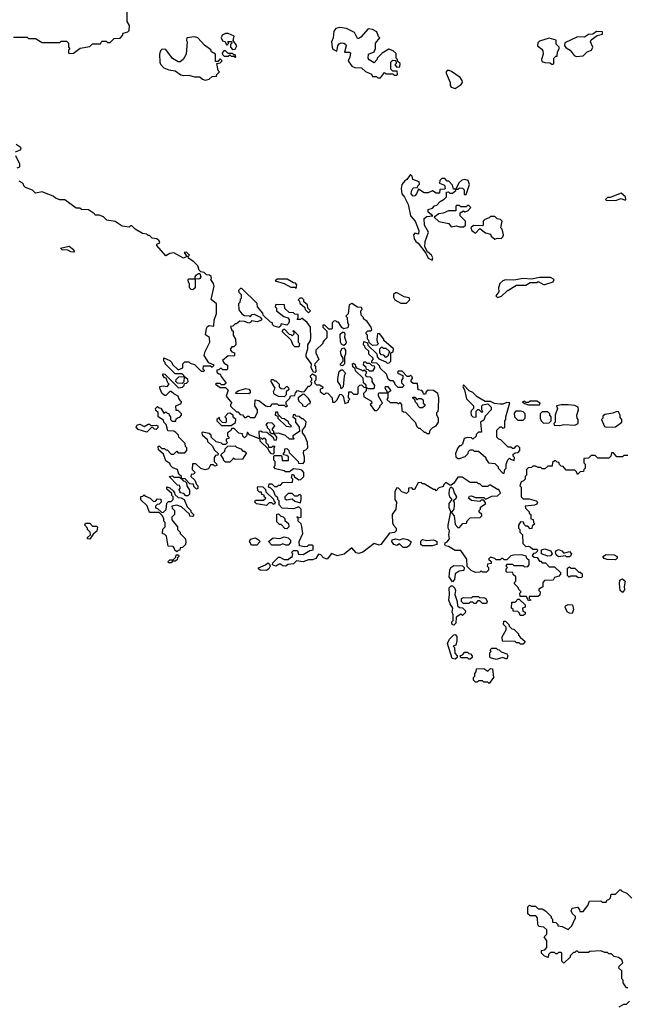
# Model space of a CAD drawing. Extents: x 2737958 to 2903317, y 894217 to 1030017.
# Tile 97 of 123: x 2854210 to 2858681, y 932458 to 939709. Entities that reach past the tile are written whole.
import ezdxf

# ---------------------------------------------------------------- set-up
doc = ezdxf.new("R2010")
doc.units = 0

msp = doc.modelspace()

# ---------------------------------------------------------------- linework, layer by layer
at = {"layer": '0CON05XD'}
for points in [[(2854575, 939460), (2854605, 939462.5), (2854655, 939500), (2854725, 939510), (2854745, 939530), (2854805, 939530), (2854815, 939550), (2854845, 939550), (2854855, 939540), (2854875, 939540), (2854905, 939570), (2854948.3, 939571.7), (2854967, 939593), (2854971.7, 939608.3), (2855005, 939620), (2855015, 939630), (2855017.5, 939665), (2855000, 939695), (2855000, 939765)], [(2856865, 939280), (2856895, 939320), (2856905, 939310), (2856955, 939310), (2856965, 939300), (2856985, 939300), (2856990, 939305), (2856988.3, 939328.3), (2856955, 939330), (2856940, 939345), (2856940, 939395), (2856955, 939410), (2856978.3, 939408.3), (2856980, 939385), (2856970, 939375), (2856985, 939360), (2857008.3, 939361.7), (2857010, 939385), (2856991.7, 939401.7), (2856990, 939415), (2856980, 939425), (2856979.3, 939459.3), (2856958.8, 939478.8), (2856925, 939492.5), (2856877, 939463), (2856840, 939425), (2856838.3, 939411.7), (2856818.3, 939391.7), (2856781.7, 939411.7), (2856773.3, 939425), (2856776.4, 939453.6), (2856818.3, 939471.7), (2856827, 939497), (2856827.5, 939535), (2856860, 939575), (2856850, 939585), (2856838.3, 939618.3), (2856807, 939637), (2856775, 939640), (2856719.3, 939580.7), (2856705, 939570), (2856695, 939570), (2856673, 939613), (2856614.2, 939644.2), (2856565, 939650.8), (2856535, 939643.3), (2856521.2, 939625), (2856516, 939575), (2856504.2, 939545), (2856508.1, 939505), (2856515, 939492), (2856542.5, 939477.5), (2856550.8, 939515), (2856560.3, 939529.7), (2856575, 939538.8), (2856596.1, 939536.1), (2856607.5, 939527.5), (2856611.2, 939515), (2856600, 939470), (2856635, 939470), (2856643.3, 939463.3), (2856638.3, 939431.7), (2856626.2, 939405), (2856655, 939365.8), (2856675, 939357.5), (2856725, 939353.3), (2856755, 939327.5), (2856798.3, 939308.3), (2856805, 939290), (2856835, 939290), (2856845, 939280), (2856865, 939280)], [(2854165, 939580), (2854265, 939580), (2854275, 939570), (2854325, 939570), (2854375, 939540), (2854505, 939540), (2854515, 939550), (2854555, 939550), (2854570, 939535), (2854570, 939505), (2854580, 939495), (2854570, 939485), (2854570, 939465), (2854575, 939460)], [(2855575, 939262.5), (2855605, 939270), (2855625, 939290), (2855658.3, 939291.7), (2855660, 939305), (2855680, 939325), (2855670, 939335), (2855660, 939385), (2855685, 939390), (2855700, 939405), (2855685, 939420), (2855668.3, 939401.7), (2855651.7, 939401.7), (2855650, 939455), (2855621.7, 939471.7), (2855616.4, 939486.4), (2855570.7, 939520.7), (2855520, 939575), (2855495, 939582.5), (2855440, 939575), (2855437.5, 939555), (2855442.5, 939545), (2855433.8, 939455), (2855413.6, 939416.4), (2855391.7, 939398.3), (2855375, 939397.5), (2855335, 939423.3), (2855285, 939490), (2855258.3, 939491.7), (2855245, 939480), (2855237.5, 939455), (2855240, 939395), (2855245, 939380), (2855270, 939355), (2855308.3, 939338.3), (2855355, 939332.5), (2855395, 939302.5), (2855415, 939297.5), (2855455, 939300), (2855495, 939287.5), (2855535, 939287.5), (2855555, 939270), (2855575, 939262.5)], [(2855775, 939490), (2855795, 939492.5), (2855806.7, 939515), (2855780, 939555), (2855788.3, 939588.3), (2855743, 939607), (2855725, 939607.5), (2855700, 939595), (2855692.5, 939575), (2855701.7, 939551.7), (2855718.3, 939548.3), (2855735, 939520), (2855750, 939535), (2855741.7, 939548.3), (2855768.3, 939548.3), (2855770, 939535), (2855760, 939525), (2855760, 939505), (2855775, 939490)], [(2858135, 939380), (2858140, 939385), (2858140, 939425), (2858155, 939440), (2858165, 939440), (2858168.3, 939471.7), (2858180, 939495), (2858180, 939505), (2858158.3, 939528.3), (2858158.3, 939558.3), (2858105, 939572.5), (2858035, 939550), (2858023, 939537), (2858020, 939515), (2858051.7, 939491.7), (2858059.3, 939479.3), (2858062.5, 939455), (2858050, 939415), (2858051.7, 939401.7), (2858075, 939392.5), (2858111.7, 939391.7), (2858125, 939380), (2858135, 939380)], [(2858305, 939437.5), (2858355, 939442.5), (2858385, 939472.5), (2858417.5, 939485), (2858427.5, 939505), (2858410, 939545), (2858415, 939560), (2858458.3, 939591.7), (2858498.3, 939601.7), (2858498.3, 939618.3), (2858455, 939622.5), (2858427, 939603), (2858395, 939600), (2858365, 939580), (2858315, 939582.5), (2858221.7, 939538.3), (2858220, 939515), (2858230.7, 939500.7), (2858260, 939485), (2858290, 939445), (2858305, 939437.5)], [(2855795, 939430), (2855800, 939435), (2855795, 939450), (2855785, 939450), (2855775, 939460), (2855745, 939460), (2855725, 939480), (2855711.7, 939478.3), (2855700, 939465), (2855701.7, 939451.7), (2855715, 939440), (2855745, 939440), (2855755, 939450), (2855765, 939440), (2855785, 939440), (2855795, 939430)], [(2857415, 939202.5), (2857459.3, 939230.7), (2857467.5, 939245), (2857465, 939260), (2857451.7, 939281.7), (2857387.3, 939327.3), (2857370, 939335), (2857356.4, 939333.6), (2857347.5, 939325), (2857348.8, 939315), (2857376.7, 939245), (2857377.5, 939225), (2857385, 939212.5), (2857415, 939202.5)], [(2854180, 938735), (2854215, 938750), (2854220, 938765), (2854185, 938790)], [(2854191.7, 938618.3), (2854210, 938625), (2854210, 938645), (2854182.5, 938705)], [(2857245, 937937.5), (2857248.8, 937955), (2857240, 937975), (2857210, 938000), (2857191.2, 938035), (2857193.1, 938075), (2857218.8, 938145), (2857187.8, 938195), (2857185.7, 938244.3), (2857205, 938260), (2857250, 938265), (2857215, 938290), (2857215, 938310), (2857248.3, 938321.7), (2857261.7, 938338.3), (2857278.3, 938341.7), (2857305, 938370), (2857333, 938387), (2857350, 938405), (2857351.7, 938438.3), (2857365, 938440), (2857375, 938430), (2857395, 938430), (2857418.3, 938451.7), (2857420, 938460), (2857401.7, 938461.7), (2857395, 938490), (2857368.3, 938518.3), (2857355, 938520), (2857338.3, 938538.3), (2857315, 938540), (2857302.5, 938525), (2857300, 938505), (2857335, 938490), (2857340, 938465), (2857335, 938460), (2857301.7, 938458.3), (2857298.3, 938431.7), (2857275, 938430), (2857247.5, 938447.5), (2857215, 938432.5), (2857185, 938432.5), (2857145, 938460), (2857130, 938425), (2857118.3, 938411.7), (2857105, 938410), (2857090, 938425), (2857092.5, 938445), (2857105, 938470), (2857138.3, 938471.7), (2857140, 938485), (2857151.7, 938498.3), (2857150, 938515), (2857101.7, 938531.7), (2857097.5, 938555), (2857085, 938567.5), (2857059.3, 938530.7), (2857045, 938522.5), (2857022.5, 938495), (2857017.5, 938465), (2857021.2, 938425), (2857041.2, 938401.2), (2857068, 938348), (2857086, 938265), (2857120, 938225), (2857146.2, 938155), (2857145, 938130), (2857117, 938137), (2857108.8, 938125), (2857112.2, 938095), (2857124.2, 938075), (2857141.7, 938061.7), (2857199.5, 937989.5), (2857215, 937952), (2857245, 937937.5)], [(2855515, 937150), (2855545, 937120), (2855565, 937120), (2855570, 937125), (2855560, 937135), (2855561.7, 937158.3), (2855615, 937160), (2855625, 937150), (2855640, 937165), (2855601.7, 937181.7), (2855566.7, 937235), (2855574.2, 937265.8), (2855610, 937335), (2855607, 937367), (2855578.3, 937388.3), (2855583.3, 937435), (2855590.7, 937449.3), (2855603.6, 937456.4), (2855638.3, 937451.7), (2855641.2, 937495), (2855657.5, 937545), (2855657, 937617), (2855618.3, 937648.3), (2855640, 937745), (2855636.7, 937765), (2855617.5, 937795), (2855622.5, 937805), (2855618.3, 937818.3), (2855607, 937827), (2855585, 937830), (2855567, 937847), (2855541.7, 937851.7), (2855530, 937865), (2855520, 937895), (2855492.5, 937925), (2855451.7, 937951.7), (2855450, 937965), (2855460, 937975), (2855437, 937997), (2855420, 937995), (2855440, 937965), (2855415, 937952.5), (2855345, 937992.5), (2855315, 937987.5), (2855285, 937970), (2855220, 938045), (2855220, 938055), (2855240, 938065), (2855235, 938080), (2855220, 938095), (2855185, 938100), (2855165, 938120), (2855155, 938120), (2855145, 938130), (2855113, 938133), (2855060, 938165), (2855035, 938190), (2855025, 938190), (2855015, 938180), (2854965, 938187.5), (2854911.7, 938221.7), (2854851.7, 938231.7), (2854827, 938257), (2854795, 938270), (2854765, 938270), (2854760, 938280), (2854715, 938307.5), (2854665, 938310), (2854651.7, 938321.7), (2854625, 938320), (2854541.7, 938381.7), (2854505, 938382.5), (2854473, 938393), (2854455, 938410), (2854405, 938427.5), (2854375, 938440), (2854325, 938430), (2854305, 938452.5), (2854251.7, 938471.7), (2854240, 938485), (2854238.3, 938498.3), (2854227, 938507), (2854205, 938520)], [(2857495, 938420), (2857520, 938495), (2857510, 938525), (2857485, 938532.5), (2857463, 938527), (2857441.7, 938508.3), (2857420, 938460), (2857435, 938460), (2857445, 938470), (2857468.3, 938468.3), (2857480, 938455), (2857481.7, 938421.7), (2857495, 938420)], [(2858595, 938377.5), (2858635, 938392.5), (2858665, 938380), (2858670, 938385), (2858667.5, 938405), (2858635, 938430), (2858555, 938400), (2858535, 938400), (2858520, 938385), (2858525, 938380), (2858595, 938377.5)], [(2857475, 938182.5), (2857490, 938195), (2857490, 938225), (2857450, 938265), (2857450, 938285), (2857475, 938300), (2857485, 938292.5), (2857508.3, 938301.7), (2857530, 938325), (2857515, 938340), (2857505, 938340), (2857495, 938330), (2857455, 938330), (2857445, 938340), (2857425, 938340), (2857420, 938335), (2857418.3, 938301.7), (2857365, 938300), (2857327, 938283), (2857295, 938280), (2857260, 938255), (2857295, 938222.5), (2857367, 938207), (2857385, 938182.5), (2857425, 938190), (2857445, 938182.5), (2857475, 938182.5)], [(2857705, 938092.5), (2857725, 938100), (2857751.7, 938098.3), (2857765, 938110), (2857770, 938125), (2857760, 938165), (2857750, 938175), (2857760, 938225), (2857747, 938237), (2857723, 938243), (2857705, 938260), (2857675, 938260), (2857665, 938250), (2857631.7, 938238.3), (2857620, 938225), (2857620, 938195), (2857615, 938190), (2857548.3, 938191.7), (2857530, 938175), (2857537.5, 938155), (2857565, 938137.5), (2857595, 938170), (2857638.3, 938138.3), (2857675, 938130), (2857680, 938115), (2857705, 938092.5)], [(2854605, 937997.5), (2854585, 938000), (2854565, 938012.5), (2854523, 938013), (2854510, 938025), (2854575, 938040), (2854606.1, 938016.1), (2854610, 938005), (2854605, 937997.5)], [(2855485, 937720), (2855471.7, 937721.7), (2855460, 937735), (2855460, 937765), (2855453, 937773), (2855450, 937795), (2855455, 937800), (2855500, 937800), (2855500, 937815), (2855510.7, 937829.3), (2855525, 937840), (2855535, 937840), (2855542.5, 937815), (2855536.4, 937803.6), (2855525, 937797.5), (2855500, 937800), (2855500, 937735), (2855485, 937720)], [(2856245, 937730), (2856250, 937755), (2856238.3, 937768.3), (2856225, 937770), (2856177, 937797), (2856105, 937797.5), (2856090, 937785), (2856157, 937767), (2856205, 937740), (2856235, 937740), (2856245, 937730)], [(2857725, 937663.8), (2857755, 937673.3), (2857797.1, 937712.9), (2857865, 937752.5), (2857935, 937754.2), (2857965, 937772.5), (2858015, 937772.5), (2858025, 937780), (2858065, 937757.5), (2858075, 937757.5), (2858135, 937777.5), (2858142.5, 937795), (2858115, 937810), (2858035, 937810), (2857975, 937797.5), (2857915, 937803.3), (2857845, 937790), (2857785, 937793.3), (2857763.9, 937786.1), (2857743.3, 937765), (2857733.3, 937735), (2857736.7, 937703.3), (2857712.5, 937675), (2857725, 937663.8)], [(2857225, 936660), (2857230, 936685), (2857250, 936705), (2857275, 936717.5), (2857292.5, 936745), (2857292.5, 936775), (2857280, 936795), (2857280, 936815), (2857290, 936825), (2857292.5, 936845), (2857294.1, 936924.1), (2857286.2, 936955), (2857255, 936977.5), (2857215, 936980), (2857201.7, 936968.3), (2857195, 936950), (2857181.7, 936951.7), (2857180, 936965), (2857168.3, 936978.3), (2857141.7, 936981.7), (2857138.3, 937028.3), (2857105, 937030), (2857091.7, 937041.7), (2857090, 937055), (2857100, 937065), (2857098.3, 937078.3), (2857085, 937090), (2857075, 937080), (2857061.7, 937081.7), (2857025, 937120), (2856995, 937120), (2856990, 937105), (2857028.3, 937088.3), (2857030, 937065), (2857020, 937055), (2857020, 937035), (2857040, 937015), (2857025, 937000), (2856995, 937000), (2856971.7, 937021.7), (2856970, 937035), (2856958.3, 937048.3), (2856935, 937050), (2856921.7, 937061.7), (2856908.3, 937098.3), (2856861.7, 937141.7), (2856858.3, 937158.3), (2856838.3, 937178.3), (2856801.7, 937181.7), (2856800, 937195), (2856810, 937205), (2856810, 937215), (2856780, 937245), (2856778.3, 937268.3), (2856751.7, 937291.7), (2856750, 937305), (2856740, 937315), (2856741.7, 937338.3), (2856768.3, 937328.3), (2856771.7, 937311.7), (2856838.3, 937248.3), (2856840, 937225), (2856851.7, 937211.7), (2856905, 937190), (2856915, 937180), (2856928.3, 937181.7), (2856940, 937195), (2856940, 937255), (2856958.3, 937261.7), (2856960, 937285), (2856890, 937345), (2856890, 937355), (2856857, 937397), (2856842.5, 937395), (2856837.5, 937355), (2856840, 937335), (2856850, 937325), (2856838.3, 937311.7), (2856805, 937310), (2856781.7, 937331.7), (2856780, 937345), (2856770, 937355), (2856770, 937385), (2856760, 937395), (2856760, 937405), (2856772.5, 937417.5), (2856791.7, 937418.3), (2856800, 937425), (2856796.7, 937445), (2856766.4, 937486.4), (2856740, 937505), (2856740, 937515), (2856723, 937533), (2856720, 937565), (2856730, 937575), (2856725, 937590), (2856695, 937592.5), (2856655, 937618.8), (2856635, 937607.5), (2856627, 937543), (2856610, 937525), (2856620, 937515), (2856622.5, 937475), (2856630, 937465), (2856625, 937440), (2856593, 937433), (2856580.7, 937440.7), (2856555, 937480), (2856545, 937480), (2856535, 937490), (2856521.7, 937488.3), (2856510, 937475), (2856510, 937435), (2856505, 937430), (2856485, 937430), (2856455, 937460), (2856441.7, 937458.3), (2856440, 937445), (2856470, 937415), (2856470, 937365), (2856450, 937345), (2856440, 937335), (2856440, 937325), (2856390, 937275), (2856390, 937255), (2856410, 937205), (2856382.5, 937175), (2856380, 937165), (2856387.5, 937155), (2856390, 937115), (2856385, 937110), (2856371.7, 937111.7), (2856353.9, 937143.9), (2856357.5, 937175), (2856317.5, 937225), (2856317.5, 937245), (2856330, 937285), (2856330, 937315), (2856350, 937345), (2856352.5, 937365), (2856350, 937445), (2856325, 937477.5), (2856285, 937510), (2856275, 937500), (2856251.7, 937501.7), (2856260, 937515), (2856258.3, 937538.3), (2856235, 937540), (2856225, 937550), (2856191.7, 937551.7), (2856161.7, 937581.7), (2856158.3, 937608.3), (2856095, 937610), (2856090, 937595), (2856100, 937585), (2856100, 937565), (2856153, 937523), (2856183, 937513), (2856191.7, 937501.7), (2856192.5, 937485), (2856188.3, 937471.7), (2856175, 937460), (2856135, 937470), (2856128.3, 937451.7), (2856117.5, 937442.5), (2856081.7, 937451.7), (2856070, 937465), (2856070, 937475), (2856055, 937480), (2856001.7, 937531.7), (2855998.3, 937548.3), (2855960, 937595), (2855958.3, 937618.3), (2855845, 937730), (2855835, 937730), (2855820, 937715), (2855823, 937703), (2855840, 937685), (2855840, 937655), (2855833, 937647), (2855830, 937625), (2855820, 937615), (2855823, 937573), (2855843.6, 937543.6), (2855865, 937530), (2855897.5, 937527.5), (2855905, 937520), (2855921.7, 937538.3), (2855935, 937540), (2855978.3, 937518.3), (2855990, 937505), (2855990, 937495), (2855956.7, 937483.3), (2855915, 937490), (2855910, 937480), (2855895, 937472.5), (2855865, 937486.7), (2855830.7, 937489.3), (2855805, 937470), (2855795, 937470), (2855778.3, 937451.7), (2855761.7, 937448.3), (2855771.7, 937421.7), (2855780, 937415), (2855780, 937385), (2855797, 937357), (2855800, 937315), (2855785, 937300), (2855771.7, 937298.3), (2855760, 937285), (2855760, 937275), (2855771.7, 937261.7), (2855790, 937255), (2855790, 937235), (2855785, 937230), (2855745, 937232.5), (2855701.7, 937198.3), (2855715, 937180), (2855740, 937165), (2855740, 937135), (2855735, 937130), (2855705, 937130), (2855695, 937140), (2855685, 937140), (2855675, 937130), (2855661.7, 937128.3), (2855661.7, 937111.7), (2855675, 937100), (2855685, 937100), (2855691.7, 937081.7), (2855728.3, 937031.7), (2855715, 937020), (2855695, 937020), (2855685, 937030), (2855655, 937030), (2855650, 937025), (2855685, 937000), (2855725, 937000), (2855745, 936980), (2855730, 936935), (2855770, 936885), (2855760, 936875), (2855761.7, 936861.7), (2855805, 936820), (2855815, 936820), (2855831.7, 936801.7), (2855848.3, 936798.3), (2855865, 936780), (2855875, 936780), (2855885, 936790), (2855895, 936790), (2855905, 936780), (2855940, 936780), (2855960, 936815), (2855960, 936835), (2855940, 936865), (2855941.7, 936908.3), (2855970, 936905), (2856020, 936865), (2856035, 936860), (2856058.3, 936861.7), (2856065, 936880), (2856105, 936880), (2856115, 936870), (2856155, 936870), (2856165, 936860), (2856175, 936860), (2856180, 936865), (2856170, 936875), (2856170, 936895), (2856198.3, 936921.7), (2856201.7, 936938.3), (2856235, 936940), (2856238.3, 936961.7), (2856253, 936977), (2856285, 936967.5), (2856305, 936970), (2856335, 937010), (2856345, 937010), (2856358.3, 937021.7), (2856360, 937035), (2856350, 937045), (2856360, 937055), (2856360, 937065), (2856350, 937075), (2856350, 937085), (2856365, 937100), (2856390, 937085), (2856390, 937055), (2856380, 937045), (2856381.7, 937031.7), (2856395, 937020), (2856415, 937020), (2856440, 937005), (2856438.3, 936991.7), (2856421.7, 936988.3), (2856421.7, 936971.7), (2856445, 936950), (2856455, 936950), (2856465, 936960), (2856478.3, 936958.3), (2856510, 936925), (2856511.7, 936891.7), (2856528.3, 936891.7), (2856545, 936910), (2856565, 936950), (2856578.3, 936948.3), (2856590, 936935), (2856601.7, 936881.7), (2856628.3, 936891.7), (2856630, 936905), (2856640, 936915), (2856630, 936925), (2856631.7, 936968.3), (2856648.3, 936968.3), (2856665, 936950), (2856695, 936950), (2856700, 936955), (2856700, 937005), (2856711.7, 937018.3), (2856725, 937020), (2856741.7, 937001.7), (2856760, 937000), (2856758.3, 937018.3), (2856740, 937035), (2856738.3, 937068.3), (2856681.7, 937121.7), (2856678.3, 937138.3), (2856661.7, 937151.7), (2856660, 937175), (2856665, 937180), (2856678.3, 937168.3), (2856680, 937155), (2856691.7, 937141.7), (2856725, 937130), (2856735, 937120), (2856745, 937130), (2856758.3, 937118.3), (2856760, 937105), (2856751.7, 937091.7), (2856765, 937080), (2856788.3, 937078.3), (2856800, 937065), (2856800, 937045), (2856820, 937015), (2856815, 936990), (2856775, 936990), (2856760, 937000), (2856760, 936975), (2856740, 936955), (2856741.7, 936931.7), (2856798.3, 936898.3), (2856800, 936885), (2856790, 936875), (2856821.7, 936831.7), (2856838.3, 936831.7), (2856860, 936855), (2856861.7, 936868.3), (2856880, 936885), (2856850, 936935), (2856850, 936955), (2856855, 936960), (2856920, 936960), (2856900, 936995), (2856901.7, 937008.3), (2856918.3, 937008.3), (2856940, 936975), (2856920, 936960), (2856920, 936925), (2856911.7, 936911.7), (2856935, 936890), (2856985, 936890), (2856995, 936880), (2857008.3, 936888.3), (2857020, 936875), (2857021.7, 936831.7), (2857035, 936820), (2857048.3, 936818.3), (2857120, 936745), (2857131.7, 936711.7), (2857145, 936700), (2857155, 936700), (2857185, 936670), (2857195, 936670), (2857205, 936660), (2857225, 936660)], [(2857055, 937620), (2857080, 937645), (2857075, 937660), (2857038.3, 937668.3), (2856986.4, 937696.4), (2856975, 937697.5), (2856960, 937685), (2856960, 937665), (2856970, 937645), (2857015, 937620), (2857055, 937620)], [(2856335, 937550), (2856350, 937565), (2856330, 937585), (2856328.3, 937608.3), (2856301.7, 937631.7), (2856300, 937645), (2856288.3, 937658.3), (2856271.7, 937658.3), (2856260, 937645), (2856270, 937635), (2856271.7, 937621.7), (2856308.3, 937588.3), (2856310, 937575), (2856335, 937550)], [(2856265, 937300), (2856235, 937300), (2856221.7, 937311.7), (2856208.3, 937348.3), (2856141.7, 937411.7), (2856151.7, 937428.3), (2856158.3, 937428.3), (2856191.7, 937391.7), (2856205, 937390), (2856215, 937380), (2856230, 937395), (2856230, 937410), (2856220, 937415), (2856225, 937420), (2856260, 937385), (2856260, 937335), (2856270, 937325), (2856265, 937300)], [(2856595, 937310), (2856578.3, 937318.3), (2856570, 937335), (2856568.3, 937391.7), (2856585, 937407.5), (2856596.7, 937406.7), (2856602.5, 937395), (2856600.7, 937370.7), (2856613.3, 937335), (2856608.8, 937321.2), (2856595, 937310)], [(2856585, 937160), (2856570, 937165), (2856570, 937175), (2856590, 937195), (2856590, 937215), (2856575, 937240), (2856571.2, 937265), (2856583.6, 937286.4), (2856595, 937292.5), (2856607.5, 937275), (2856607, 937247), (2856600, 937225), (2856600, 937175), (2856585, 937160)], [(2856905, 937220), (2856888.3, 937238.3), (2856871.7, 937241.7), (2856860, 937255), (2856860, 937285), (2856875, 937300), (2856885, 937290), (2856905, 937290), (2856930, 937265), (2856918.3, 937231.7), (2856905, 937220)], [(2857515, 936030), (2857525, 936040), (2857598.3, 936041.7), (2857610, 936055), (2857610, 936065), (2857591.7, 936081.7), (2857590, 936095), (2857600, 936105), (2857601.7, 936118.3), (2857640, 936145), (2857625, 936170), (2857605, 936170), (2857595, 936160), (2857535, 936167.5), (2857512.5, 936185), (2857520.7, 936199.3), (2857535, 936202.5), (2857565, 936190), (2857625, 936190), (2857635, 936180), (2857645, 936180), (2857685, 936200), (2857727, 936203), (2857748.3, 936221.7), (2857735, 936250), (2857725, 936250), (2857675, 936280), (2857665, 936280), (2857655, 936270), (2857615, 936270), (2857595, 936290), (2857585, 936290), (2857575, 936300), (2857525, 936300), (2857465, 936340), (2857435, 936340), (2857404.1, 936295.9), (2857385, 936280), (2857375, 936280), (2857345, 936300), (2857330, 936285), (2857325, 936270), (2857295, 936260), (2857275, 936240), (2857268.3, 936248.3), (2857255, 936250), (2857185, 936290), (2857175, 936290), (2857165, 936300), (2857141.7, 936298.3), (2857115, 936250), (2857105, 936250), (2857095, 936260), (2857071.7, 936258.3), (2857070, 936235), (2857055, 936220), (2857021.7, 936231.7), (2856998.3, 936258.3), (2856985, 936260), (2856970, 936235), (2856970, 936175), (2856982.5, 936155), (2856977.5, 936105), (2856950, 936065), (2856953, 936003), (2856960, 935985), (2856980, 935965), (2856980, 935945), (2856967, 935933), (2856931.7, 935928.3), (2856866.4, 935843.6), (2856855, 935840), (2856818.3, 935851.7), (2856735, 935787.5), (2856705, 935777.5), (2856685, 935782.5), (2856655, 935820), (2856598, 935772), (2856545, 935760), (2856505, 935777.5), (2856473, 935737), (2856445, 935746.7), (2856425, 935767.5), (2856408.3, 935771.7), (2856390, 935740), (2856365, 935730), (2856335, 935731.2), (2856295, 935716), (2856247, 935723), (2856225, 935701.2), (2856185, 935696.7), (2856165, 935683.8), (2856146.1, 935686.1), (2856125, 935702.5), (2856095, 935683.8), (2856070, 935695), (2856071.7, 935708.3), (2856115, 935750), (2856125, 935750), (2856155, 935732.5), (2856185, 935732.5), (2856205, 935750), (2856215, 935750), (2856220, 935775), (2856210, 935785), (2856225, 935800), (2856255, 935800), (2856261.7, 935771.7), (2856295, 935770), (2856345, 935800), (2856370, 935805), (2856370, 935835), (2856365, 935840), (2856335, 935840), (2856325, 935830), (2856305, 935827.5), (2856270, 935835), (2856267.5, 935865), (2856292.5, 935925), (2856287, 935977), (2856280, 935995), (2856260, 936015), (2856260, 936040), (2856250, 936045), (2856255, 936050), (2856260, 936040), (2856280, 936045), (2856280, 936105), (2856265, 936120), (2856225, 936107.5), (2856141.7, 936111.7), (2856120, 936135), (2856120, 936165), (2856110, 936175), (2856108.3, 936188.3), (2856091.7, 936201.7), (2856078.3, 936238.3), (2856058.3, 936258.3), (2856040, 936265), (2856045, 936290), (2856065, 936290), (2856085, 936270), (2856105, 936270), (2856115, 936280), (2856128.3, 936281.7), (2856145, 936300), (2856218.3, 936301.7), (2856220, 936325), (2856210, 936335), (2856215, 936360), (2856225, 936360), (2856231.7, 936341.7), (2856265, 936320), (2856278.3, 936321.7), (2856300, 936345), (2856300, 936375), (2856285, 936390), (2856267, 936397), (2856225, 936400), (2856195, 936380), (2856165, 936380), (2856155, 936387.5), (2856091.7, 936401.7), (2856080, 936415), (2856090, 936425), (2856090, 936455), (2856080, 936465), (2856080, 936495), (2856085, 936500), (2856135, 936500), (2856140, 936495), (2856141.7, 936461.7), (2856188.3, 936461.7), (2856188.3, 936488.3), (2856175, 936500), (2856150, 936505), (2856150, 936515), (2856160, 936525), (2856161.7, 936548.3), (2856175, 936550), (2856190, 936535), (2856191.7, 936521.7), (2856260, 936455), (2856261.7, 936441.7), (2856295, 936440), (2856306.7, 936455), (2856306.1, 936486.1), (2856297.5, 936515), (2856300, 936535), (2856315, 936540), (2856330, 936555), (2856327.5, 936595), (2856307.5, 936645), (2856290, 936665), (2856290, 936685), (2856312.5, 936715), (2856317, 936747), (2856295, 936770), (2856285, 936770), (2856267, 936787), (2856245, 936790), (2856235, 936800), (2856221.7, 936798.3), (2856220, 936785), (2856238.3, 936768.3), (2856240, 936745), (2856267, 936707), (2856270, 936675), (2856220, 936645), (2856220, 936635), (2856230, 936625), (2856225, 936620), (2856195, 936620), (2856167, 936647), (2856115, 936662.5), (2856080, 936660), (2856100, 936635), (2856098.3, 936611.7), (2856085, 936610), (2856078.3, 936628.3), (2856028.3, 936668.3), (2855995, 936670), (2855985, 936677.5), (2855970, 936675), (2855971.7, 936631.7), (2855985, 936630), (2855995, 936620), (2856008.3, 936628.3), (2856020, 936615), (2856020, 936595), (2856038.3, 936578.3), (2856041.7, 936561.7), (2856065, 936560), (2856075, 936570), (2856088.3, 936568.3), (2856080, 936555), (2856080, 936515), (2856075, 936510), (2856061.7, 936511.7), (2856045, 936530), (2856038.3, 936548.3), (2855980, 936605), (2855978.3, 936618.3), (2855901.7, 936651.7), (2855885, 936670), (2855880, 936645), (2855865, 936630), (2855851.7, 936641.7), (2855848.3, 936658.3), (2855823, 936663), (2855788.3, 936698.3), (2855771.7, 936698.3), (2855760, 936680), (2855740, 936665), (2855740, 936645), (2855750, 936635), (2855750, 936625), (2855730, 936620), (2855730, 936605), (2855740, 936595), (2855725, 936580), (2855705, 936580), (2855695, 936590), (2855655, 936600), (2855620, 936635), (2855618.3, 936648.3), (2855605, 936660), (2855555, 936670), (2855550, 936665), (2855551.7, 936651.7), (2855588.3, 936618.3), (2855591.7, 936601.7), (2855628.3, 936568.3), (2855641.7, 936541.7), (2855670, 936515), (2855668.3, 936501.7), (2855651.7, 936498.3), (2855640, 936485), (2855640, 936455), (2855658.3, 936438.3), (2855660, 936425), (2855645, 936420), (2855635, 936430), (2855615, 936430), (2855598.3, 936401.7), (2855575, 936392.5), (2855543, 936403), (2855507, 936437), (2855481.7, 936438.3), (2855480, 936395), (2855500, 936375), (2855488.3, 936361.7), (2855471.7, 936358.3), (2855470, 936345), (2855498.3, 936318.3), (2855510, 936285), (2855520, 936275), (2855520, 936255), (2855511.7, 936251.7), (2855491.7, 936271.7), (2855488.3, 936288.3), (2855461.7, 936291.7), (2855428.3, 936328.3), (2855400, 936330), (2855411.7, 936311.7), (2855425, 936310), (2855438.3, 936298.3), (2855440, 936275), (2855460, 936245), (2855460, 936215), (2855448.3, 936201.7), (2855431.7, 936201.7), (2855418.3, 936218.3), (2855390, 936225), (2855390, 936235), (2855380, 936245), (2855390, 936255), (2855388.3, 936278.3), (2855371.7, 936281.7), (2855310, 936345), (2855335, 936350), (2855345, 936340), (2855385, 936340), (2855395, 936330), (2855400, 936330), (2855400, 936345), (2855381.7, 936361.7), (2855370, 936395), (2855337.5, 936407.5), (2855320, 936425), (2855315, 936440), (2855285, 936460), (2855268.3, 936508.3), (2855231.7, 936541.7), (2855230, 936565), (2855235, 936570), (2855255, 936550), (2855275, 936550), (2855285, 936540), (2855295, 936540), (2855325, 936510), (2855345, 936510), (2855365, 936530), (2855375, 936520), (2855425, 936520), (2855440, 936535), (2855440, 936555), (2855430, 936565), (2855428.3, 936588.3), (2855380, 936635), (2855378.3, 936648.3), (2855358.3, 936668.3), (2855345, 936677.5), (2855300.7, 936680.7), (2855287, 936727), (2855270, 936745), (2855268.3, 936758.3), (2855230, 936785), (2855230, 936815), (2855211.7, 936831.7), (2855210, 936845), (2855225, 936860), (2855235, 936850), (2855248.3, 936848.3), (2855271.7, 936811.7), (2855285, 936820), (2855295, 936810), (2855308.3, 936808.3), (2855310, 936795), (2855320, 936785), (2855320, 936765), (2855331.7, 936751.7), (2855358.3, 936751.7), (2855361.7, 936768.3), (2855375, 936780), (2855388.3, 936781.7), (2855400, 936795), (2855400, 936805), (2855388.3, 936818.3), (2855375, 936830), (2855361.7, 936831.7), (2855360, 936865), (2855398.3, 936881.7), (2855400, 936895), (2855383, 936913), (2855376.7, 936936.7), (2855343, 936953), (2855325, 936970), (2855315, 936970), (2855285, 936940), (2855275, 936940), (2855255, 936957.5), (2855240, 936995), (2855241.7, 937008.3), (2855265, 937012.5), (2855295, 937007.5), (2855310, 937025), (2855300, 937035), (2855288.3, 937068.3), (2855275, 937070), (2855260, 937095), (2855265, 937100), (2855278.3, 937098.3), (2855378.3, 936998.3), (2855408.3, 937001.7), (2855420, 937015), (2855421.7, 937028.3), (2855438.3, 937031.7), (2855450, 937045), (2855448.3, 937058.3), (2855420, 937080), (2855418.3, 937041.7), (2855405, 937030), (2855371.7, 937031.7), (2855360, 937045), (2855361.7, 937058.3), (2855381.7, 937078.3), (2855420, 937080), (2855418.3, 937088.3), (2855405, 937100), (2855355, 937100), (2855280, 937175), (2855280, 937185), (2855270, 937195), (2855271.7, 937218.3), (2855315, 937200), (2855330, 937185), (2855335, 937170), (2855375, 937130), (2855410, 937145), (2855410, 937175), (2855425, 937190), (2855455, 937190), (2855465, 937180), (2855495, 937170), (2855515, 937150)], [(2856805, 937120), (2856785, 937120), (2856775, 937130), (2856761.7, 937131.7), (2856758.3, 937148.3), (2856740, 937165), (2856741.7, 937188.3), (2856755, 937190), (2856765, 937180), (2856785, 937180), (2856801.7, 937161.7), (2856818.3, 937158.3), (2856820, 937145), (2856805, 937120)], [(2856575, 936990), (2856570, 937015), (2856550, 937045), (2856550, 937065), (2856561.7, 937118.3), (2856575, 937130), (2856585, 937130), (2856607.5, 937105), (2856597.5, 937085), (2856590, 937005), (2856575, 936990)], [(2856155, 936930), (2856115, 936932.5), (2856081.7, 936951.7), (2856078.3, 936971.7), (2856090, 936995), (2856060, 937045), (2856061.7, 937058.3), (2856075, 937060), (2856085, 937050), (2856095, 937050), (2856120, 937025), (2856120, 937005), (2856133, 936993), (2856155, 936990), (2856175, 937010), (2856188.3, 936998.3), (2856190, 936985), (2856171.7, 936968.3), (2856170, 936945), (2856155, 936930)], [(2857775, 936370), (2857780, 936395), (2857790, 936405), (2857790, 936435), (2857801.7, 936468.3), (2857815, 936480), (2857821.7, 936471.7), (2857848.3, 936461.7), (2857850, 936485), (2857840, 936495), (2857841.7, 936508.3), (2857855, 936520), (2857878.3, 936521.7), (2857890, 936535), (2857890, 936555), (2857875, 936570), (2857861.7, 936568.3), (2857845, 936550), (2857835, 936550), (2857825, 936560), (2857805, 936560), (2857750, 936615), (2857735, 936620), (2857720, 936635), (2857720, 936685), (2857745, 936710), (2857755, 936710), (2857765, 936700), (2857780, 936705), (2857780, 936755), (2857787.5, 936765), (2857787.5, 936785), (2857817, 936887), (2857795, 936890), (2857765, 936877.5), (2857745, 936877.5), (2857703, 936883), (2857675, 936897.5), (2857635, 936897.5), (2857575, 936930), (2857545, 936962.5), (2857517.5, 936975), (2857475, 937020), (2857470, 937005), (2857482.3, 936982.3), (2857497.5, 936917.5), (2857550, 936865), (2857550, 936845), (2857533, 936827), (2857530, 936815), (2857532.5, 936795), (2857543.6, 936783.6), (2857568.3, 936781.7), (2857570, 936825), (2857581.7, 936838.3), (2857588.3, 936838.3), (2857605, 936820), (2857618.3, 936821.7), (2857610, 936835), (2857610, 936865), (2857618.3, 936871.7), (2857655, 936880), (2857680, 936855), (2857680, 936835), (2857635, 936790), (2857625, 936760), (2857600, 936745), (2857608.3, 936671.7), (2857585, 936670), (2857570, 936655), (2857568.3, 936641.7), (2857545, 936620), (2857535, 936630), (2857505, 936632.5), (2857480, 936625), (2857468.3, 936581.7), (2857455, 936570), (2857445, 936570), (2857433.8, 936555), (2857416.7, 936515), (2857419.3, 936489.3), (2857435, 936477.5), (2857445, 936477.5), (2857487, 936493), (2857510, 936515), (2857511.7, 936528.3), (2857525, 936540), (2857545, 936540), (2857555, 936530), (2857585, 936530), (2857640, 936485), (2857640, 936475), (2857660, 936445), (2857705, 936440), (2857730, 936415), (2857730, 936405), (2857765, 936370), (2857775, 936370)], [(2855895, 936952.5), (2855800, 936955), (2855803.6, 936966.4), (2855823.3, 936976.7), (2855875, 936992.5), (2855895, 936987.5), (2855906.2, 936976.2), (2855905, 936960), (2855895, 936952.5)], [(2856315, 936860), (2856335, 936880), (2856348.3, 936881.7), (2856350, 936895), (2856335, 936920), (2856305, 936947.5), (2856295, 936950), (2856260, 936925), (2856260, 936915), (2856265, 936900), (2856290, 936875), (2856290, 936865), (2856315, 936860)], [(2857175, 936850), (2857155, 936850), (2857141.7, 936861.7), (2857138.3, 936878.3), (2857121.7, 936891.7), (2857118.3, 936908.3), (2857101.7, 936921.7), (2857101.7, 936928.3), (2857118.3, 936928.3), (2857135, 936910), (2857145, 936920), (2857165, 936920), (2857178.3, 936908.3), (2857180, 936885), (2857190, 936875), (2857190, 936865), (2857175, 936850)], [(2857955, 936872.5), (2858035, 936873.3), (2858040, 936885), (2858015, 936900), (2857965, 936900), (2857955, 936890), (2857935, 936890), (2857925, 936900), (2857910, 936895), (2857923.3, 936883.3), (2857955, 936872.5)], [(2858185, 936720), (2858215, 936727.5), (2858295, 936722.5), (2858320, 936735), (2858320, 936765), (2858313, 936773), (2858310, 936795), (2858322.5, 936835), (2858320, 936855), (2858295, 936867.5), (2858245, 936872.5), (2858195, 936872.5), (2858160, 936865), (2858166.7, 936845), (2858150, 936795), (2858150, 936745), (2858140, 936735), (2858141.7, 936721.7), (2858185, 936720)], [(2855765, 936720), (2855798.3, 936741.7), (2855800, 936765), (2855781.7, 936781.7), (2855780, 936795), (2855755, 936810), (2855741.7, 936808.3), (2855720, 936785), (2855730, 936775), (2855730, 936745), (2855725, 936740), (2855701.7, 936741.7), (2855681.7, 936761.7), (2855680, 936780), (2855660, 936765), (2855660, 936755), (2855695, 936720), (2855765, 936720)], [(2856205, 936710), (2856210, 936715), (2856190, 936735), (2856188.3, 936748.3), (2856155, 936770), (2856141.7, 936771.7), (2856111.7, 936801.7), (2856108.3, 936818.3), (2856091.7, 936818.3), (2856090, 936795), (2856108.3, 936788.3), (2856110, 936775), (2856170, 936715), (2856205, 936710)], [(2857915, 936760), (2857930, 936775), (2857930, 936805), (2857915, 936820), (2857896.4, 936826.4), (2857860, 936825), (2857848.3, 936811.7), (2857850, 936785), (2857875, 936760), (2857915, 936760)], [(2858065, 936737.5), (2858105, 936740), (2858120, 936755), (2858120, 936785), (2858110, 936795), (2858110, 936805), (2858095, 936820), (2858055, 936820), (2858040, 936805), (2858040, 936775), (2858047.5, 936755), (2858065, 936737.5)], [(2858525, 936707.5), (2858595, 936710), (2858640, 936745), (2858640, 936765), (2858628.3, 936778.3), (2858627.5, 936795), (2858615, 936820), (2858605, 936822.5), (2858575, 936810), (2858515, 936800), (2858501.7, 936788.3), (2858500, 936775), (2858490, 936765), (2858513.3, 936713.3), (2858525, 936707.5)], [(2855145, 936670), (2855081.2, 936691.2), (2855067, 936707), (2855073.8, 936726.2), (2855095, 936730), (2855125, 936712.5), (2855155, 936730), (2855165, 936730), (2855175, 936720), (2855215, 936722.5), (2855227, 936717), (2855227, 936703), (2855215, 936690), (2855203, 936693), (2855185, 936710), (2855145, 936670)], [(2856080, 936660), (2856080, 936675), (2856070, 936685), (2856070, 936695), (2856088.3, 936718.3), (2856065, 936740), (2856031.7, 936738.3), (2856020, 936725), (2856030, 936715), (2856030, 936705), (2856048.3, 936688.3), (2856051.7, 936671.7), (2856065, 936660), (2856075, 936660), (2856080, 936660)], [(2855755, 936450), (2855725, 936450), (2855710, 936465), (2855710, 936475), (2855690, 936505), (2855718.3, 936531.7), (2855721.7, 936548.3), (2855741.7, 936568.3), (2855795, 936570), (2855805, 936560), (2855838.3, 936548.3), (2855851.7, 936531.7), (2855865, 936530), (2855878.3, 936518.3), (2855848.3, 936471.7), (2855795, 936470), (2855780, 936480), (2855778.3, 936471.7), (2855755, 936450)], [(2858685, 936500), (2858655, 936500), (2858645, 936490), (2858605, 936490), (2858578.3, 936518.3), (2858565, 936520), (2858560, 936495), (2858545, 936480), (2858465, 936480), (2858445, 936500), (2858415, 936500), (2858395, 936480), (2858361.7, 936478.3), (2858360, 936445), (2858370, 936435), (2858370, 936405), (2858360, 936395), (2858358.3, 936381.7), (2858335, 936380), (2858315, 936360), (2858308.3, 936378.3), (2858295, 936390), (2858231.7, 936391.7), (2858208.3, 936418.3), (2858195, 936420), (2858181.7, 936431.7), (2858178.3, 936448.3), (2858165, 936450), (2858155, 936460), (2858145, 936460), (2858131.7, 936448.3), (2858128.3, 936421.7), (2858095, 936420), (2858075, 936400), (2858055, 936400), (2858045, 936410), (2858025, 936410), (2858005, 936420), (2857985, 936420), (2857975, 936410), (2857951.7, 936408.3), (2857940, 936395), (2857940, 936355), (2857930, 936345), (2857930, 936325), (2857918.3, 936311.7), (2857900, 936305), (2857890, 936275), (2857900, 936265), (2857900, 936195), (2857915, 936180), (2857959.3, 936179.3), (2858010, 936165), (2858020, 936155), (2858015, 936140), (2857997, 936133), (2857930, 936125), (2857931.7, 936111.7), (2857960, 936085), (2857960, 936075), (2857970, 936065), (2857971.7, 936031.7), (2857988.3, 936028.3), (2857990, 936005), (2858000, 935995), (2857981.7, 935978.3), (2857978.3, 935961.7), (2857965, 935960), (2857948.3, 935978.3), (2857935, 935980), (2857921.7, 935991.7), (2857918.3, 936008.3), (2857895, 936010), (2857880, 935985), (2857880, 935965), (2857890, 935955), (2857890, 935935), (2857910, 935915), (2857911.7, 935851.7), (2857935, 935830), (2857951.7, 935831.7), (2857967, 935827), (2857985, 935810), (2858015, 935810), (2858020, 935805), (2858018.3, 935791.7), (2858005, 935780), (2857991.7, 935778.3), (2857981.7, 935761.7), (2857995, 935750), (2858018.3, 935748.3), (2858035, 935720), (2858045, 935720), (2858055, 935710), (2858078.3, 935708.3), (2858105, 935680), (2858145, 935680), (2858188.3, 935638.3), (2858190, 935625), (2858178.3, 935611.7), (2858145, 935600), (2858135, 935580), (2858071.7, 935578.3), (2858060, 935565), (2858058.3, 935531.7), (2858030, 935515), (2858030, 935505), (2858040, 935495), (2858038.3, 935471.7), (2858025, 935460), (2857960, 935460), (2857960, 935445), (2857970, 935435), (2857955, 935430), (2857940, 935460), (2857891.7, 935461.7), (2857890, 935485), (2857900, 935495), (2857881.7, 935511.7), (2857878.3, 935528.3), (2857850, 935555), (2857850, 935565), (2857860, 935575), (2857860, 935605), (2857841.7, 935621.7), (2857838.3, 935638.3), (2857795, 935640), (2857790, 935645), (2857790, 935665), (2857800, 935675), (2857790, 935685), (2857795, 935700), (2857835, 935700), (2857845, 935690), (2857915, 935690), (2857925, 935680), (2857948.3, 935681.7), (2857960, 935695), (2857960, 935725), (2857941.7, 935741.7), (2857937, 935757), (2857905, 935766.7), (2857843.6, 935766.4), (2857825, 935760), (2857795, 935730), (2857775, 935730), (2857765, 935740), (2857755, 935740), (2857745, 935730), (2857715, 935730), (2857705, 935740), (2857675, 935750), (2857660, 935735), (2857678.3, 935718.3), (2857680, 935705), (2857651.7, 935698.3), (2857650, 935685), (2857660, 935675), (2857660, 935655), (2857645, 935640), (2857615, 935640), (2857605, 935650), (2857595, 935640), (2857565, 935637.5), (2857531.7, 935651.7), (2857501.7, 935681.7), (2857500, 935735), (2857455, 935800), (2857415, 935800), (2857365, 935830), (2857342.5, 935835), (2857337.5, 935845), (2857340, 935855), (2857355, 935862.5), (2857372.5, 935885), (2857366.7, 935915), (2857372.5, 935945), (2857362.5, 935965), (2857363.3, 935985), (2857382.5, 936085), (2857371.2, 936115), (2857370.8, 936145), (2857392.5, 936175), (2857374.3, 936194.3), (2857370, 936215), (2857371.7, 936248.3), (2857381.7, 936268.3), (2857398, 936258), (2857406, 936225), (2857423.3, 936195), (2857419.3, 936180.7), (2857400, 936165), (2857406.4, 936156.4), (2857407.7, 936132.3), (2857403.3, 936105), (2857390, 936085), (2857390, 936075), (2857406.7, 936055), (2857415, 935990), (2857435, 935970), (2857445, 935970), (2857471.7, 935998.3), (2857498.3, 936001.7), (2857501.7, 936018.3), (2857515, 936030)], [(2855365, 935790), (2855351.7, 935801.7), (2855350, 935815), (2855338.3, 935828.3), (2855301.7, 935831.7), (2855290, 935905), (2855278.3, 935918.3), (2855260, 935925), (2855263, 935957), (2855280, 935975), (2855280, 936005), (2855270, 936015), (2855270, 936035), (2855258.3, 936058.3), (2855235, 936080), (2855165, 936080), (2855148.3, 936128.3), (2855101.7, 936171.7), (2855101.7, 936198.3), (2855115, 936200), (2855125, 936210), (2855131.7, 936201.7), (2855170, 936185), (2855195, 936160), (2855208.3, 936161.7), (2855225, 936180), (2855248.3, 936178.3), (2855250, 936155), (2855235, 936140), (2855221.7, 936138.3), (2855210, 936125), (2855210, 936115), (2855225, 936110), (2855255, 936080), (2855268.3, 936081.7), (2855288.3, 936101.7), (2855291.7, 936148.3), (2855305, 936160), (2855325, 936160), (2855340, 936175), (2855340, 936195), (2855330, 936205), (2855328.3, 936218.3), (2855291.7, 936251.7), (2855291.7, 936268.3), (2855315, 936260), (2855338.3, 936238.3), (2855350, 936225), (2855351.7, 936211.7), (2855375, 936190), (2855397, 936187), (2855420, 936175), (2855441.7, 936121.7), (2855470, 936095), (2855470, 936085), (2855490, 936065), (2855490, 936055), (2855485, 936050), (2855461.7, 936051.7), (2855458.3, 936068.3), (2855401.7, 936121.7), (2855365, 936132.5), (2855330, 936125), (2855331.7, 936111.7), (2855350, 936095), (2855350, 936065), (2855330, 936045), (2855330, 936025), (2855370, 935975), (2855370, 935955), (2855390, 935935), (2855390, 935925), (2855427, 935887), (2855432.5, 935865), (2855430, 935845), (2855408.3, 935821.7), (2855390, 935820), (2855388.3, 935801.7), (2855375, 935800), (2855365, 935790)], [(2856025, 936130), (2855953, 936143), (2855940, 936155), (2855945, 936170), (2856005, 936170), (2856020, 936185), (2856010, 936195), (2856008.3, 936208.3), (2855991.7, 936211.7), (2855988.3, 936228.3), (2855975, 936230), (2855961.7, 936241.7), (2855960, 936265), (2855965, 936270), (2855998.3, 936268.3), (2856018.3, 936248.3), (2856021.7, 936231.7), (2856078.3, 936178.3), (2856080, 936165), (2856090, 936155), (2856085, 936140), (2856075, 936140), (2856065, 936150), (2856045, 936150), (2856025, 936130)], [(2856275, 936150), (2856280, 936175), (2856280, 936205), (2856275, 936210), (2856265, 936210), (2856255, 936200), (2856235, 936200), (2856215, 936220), (2856185, 936220), (2856160, 936195), (2856161.7, 936181.7), (2856173, 936173), (2856215, 936180), (2856233.3, 936163.3), (2856275, 936150)], [(2854725, 935882.5), (2854710, 935885), (2854710, 935895), (2854730, 935915), (2854727.5, 935935), (2854710, 935955), (2854710, 935965), (2854690, 935985), (2854695, 936000), (2854725, 936000), (2854745, 935980), (2854775, 935980), (2854781.7, 935971.7), (2854778.3, 935941.7), (2854750.7, 935919.3), (2854725, 935882.5)], [(2856175, 935960), (2856161.7, 935961.7), (2856135, 935990), (2856121.7, 935991.7), (2856101.7, 936011.7), (2856101.7, 936068.3), (2856115, 936070), (2856131.7, 936051.7), (2856148.3, 936048.3), (2856160, 936035), (2856161.7, 936021.7), (2856188.3, 935998.3), (2856190, 935975), (2856175, 935960)], [(2855955, 935840), (2855915, 935840), (2855900, 935865), (2855907.5, 935882.5), (2855945, 935892.5), (2855968.3, 935878.3), (2855980, 935865), (2855955, 935840)], [(2856168.3, 935838.3), (2856145, 935847.5), (2856125, 935840), (2856065, 935840), (2856040, 935865), (2856075, 935892.5), (2856125, 935887.5), (2856155, 935900), (2856185, 935892.5), (2856202.5, 935875), (2856201.7, 935858.3), (2856185, 935840), (2856168.3, 935838.3)], [(2857055, 935822), (2857032.3, 935822.3), (2857005, 935847.5), (2856985, 935836.2), (2856962.9, 935842.9), (2856947.5, 935865), (2856951.7, 935878.3), (2856975, 935886.7), (2857005, 935877.5), (2857031.2, 935888.8), (2857065, 935881.2), (2857087.5, 935865), (2857088.8, 935855), (2857075.7, 935834.3), (2857055, 935822)], [(2857245, 935833.8), (2857174.3, 935834.3), (2857161.2, 935845), (2857161.2, 935868.8), (2857175, 935880), (2857205, 935872.5), (2857255, 935877.5), (2857271.7, 935871.7), (2857280, 935865), (2857280, 935845), (2857245, 935833.8)], [(2858095, 935757.5), (2858050, 935775), (2858050, 935805), (2858075, 935812.5), (2858118.3, 935798.3), (2858127.5, 935775), (2858115, 935760), (2858095, 935757.5)], [(2858255, 935752.5), (2858233, 935753), (2858225, 935760), (2858175, 935752.5), (2858157.5, 935767.5), (2858153, 935787), (2858160.7, 935799.3), (2858175, 935806.7), (2858198.3, 935798.3), (2858215, 935780), (2858255, 935793.3), (2858270, 935775), (2858263.3, 935756.7), (2858255, 935752.5)], [(2855325, 935710), (2855305, 935710), (2855301.7, 935718.3), (2855315, 935730), (2855338.3, 935731.7), (2855358.3, 935751.7), (2855361.7, 935768.3), (2855378.3, 935768.3), (2855380, 935755), (2855370, 935745), (2855368.3, 935731.7), (2855355, 935720), (2855335, 935720), (2855325, 935710)], [(2856025, 935652.5), (2855980, 935655), (2855967.5, 935665), (2855968.3, 935671.7), (2856017.5, 935695), (2856035, 935710), (2856048.3, 935698.3), (2856052.5, 935685), (2856044, 935665), (2856025, 935652.5)], [(2858595, 935731.2), (2858533.6, 935733.6), (2858511.7, 935741.7), (2858500, 935755), (2858525, 935770), (2858585, 935766.7), (2858606.7, 935755), (2858607, 935743), (2858595, 935731.2)], [(2857395, 935570), (2857370, 935605), (2857373.8, 935655), (2857381.2, 935675), (2857405, 935690), (2857467.5, 935687.5), (2857480, 935675), (2857478.3, 935651.7), (2857443, 935647), (2857415, 935627.5), (2857410, 935585), (2857395, 935570)], [(2858318.3, 935598.3), (2858305, 935610), (2858265, 935610), (2858253, 935603), (2858240, 935615), (2858241.7, 935668.3), (2858255, 935680), (2858265, 935670), (2858295, 935670), (2858325, 935640), (2858335, 935640), (2858348.3, 935628.3), (2858350, 935605), (2858345, 935600), (2858318.3, 935598.3)], [(2858645, 935490), (2858627.5, 935505), (2858623.3, 935555), (2858625, 935580), (2858645, 935590), (2858666.2, 935575), (2858657.5, 935535), (2858659.3, 935510.7), (2858645, 935490)], [(2857405, 935250), (2857395, 935252.5), (2857390, 935265), (2857390, 935275), (2857400, 935285), (2857400, 935325), (2857392.5, 935345), (2857397.5, 935375), (2857376.4, 935406.4), (2857366.7, 935435), (2857373.3, 935475), (2857370, 935525), (2857385, 935540), (2857395, 935540), (2857412.5, 935522.5), (2857417.5, 935505), (2857412.5, 935475), (2857430, 935425), (2857431.7, 935391.7), (2857445, 935380), (2857468.3, 935378.3), (2857490, 935355), (2857488.3, 935341.7), (2857468.3, 935321.7), (2857455, 935330), (2857421.7, 935308.3), (2857420, 935265), (2857405, 935250)], [(2857645, 935410), (2857615, 935410), (2857595, 935430), (2857581.7, 935428.3), (2857565, 935410), (2857555, 935410), (2857545, 935420), (2857525, 935420), (2857515, 935410), (2857475, 935410), (2857460, 935425), (2857460, 935445), (2857475, 935452.5), (2857535, 935450), (2857545, 935460), (2857585, 935460), (2857595, 935450), (2857625, 935452.5), (2857640, 935445), (2857650, 935425), (2857645, 935410)], [(2857915, 935320), (2857891.7, 935321.7), (2857888.3, 935338.3), (2857875, 935350), (2857841.7, 935351.7), (2857840, 935365), (2857830, 935375), (2857831.7, 935418.3), (2857855, 935420), (2857875, 935440), (2857885, 935440), (2857928.3, 935398.3), (2857928.3, 935381.7), (2857910, 935375), (2857911.7, 935351.7), (2857930, 935345), (2857928.3, 935331.7), (2857915, 935320)], [(2858275, 935336.7), (2858255, 935338), (2858238.3, 935348.3), (2858223, 935383), (2858227, 935393), (2858245, 935401.2), (2858278.3, 935398.3), (2858286, 935365), (2858275, 935336.7)], [(2857915, 935110), (2857895, 935110), (2857885, 935120), (2857865, 935120), (2857855, 935130), (2857761.7, 935131.7), (2857760, 935165), (2857790, 935215), (2857790, 935235), (2857770, 935255), (2857771.7, 935278.3), (2857785, 935280), (2857810, 935255), (2857811.7, 935241.7), (2857831.7, 935221.7), (2857845, 935220), (2857880, 935185), (2857880, 935175), (2857891.7, 935161.7), (2857928.3, 935128.3), (2857915, 935110)], [(2857415, 935000), (2857392.5, 935005), (2857357.5, 935115), (2857373, 935147), (2857405, 935177.5), (2857415, 935180), (2857427, 935167), (2857427.5, 935135), (2857418.3, 935101.7), (2857400, 935095), (2857410, 935085), (2857413, 935043), (2857430, 935025), (2857428.3, 935011.7), (2857415, 935000)], [(2857715, 934997.5), (2857675, 935010), (2857670, 935015), (2857670, 935045), (2857680, 935055), (2857671.7, 935068.3), (2857685, 935080), (2857715, 935080), (2857725, 935070), (2857738.3, 935068.3), (2857753, 935053), (2857795, 935037.5), (2857802.5, 935025), (2857795, 935000), (2857765, 935012.5), (2857715, 934997.5)], [(2857525, 935000), (2857515, 935000), (2857505, 935010), (2857455, 935010), (2857450, 935025), (2857468.3, 935031.7), (2857485, 935050), (2857505, 935050), (2857515, 935040), (2857528.3, 935038.3), (2857540, 935025), (2857538.3, 935011.7), (2857525, 935000)], [(2857665, 934820), (2857655, 934830), (2857625, 934830), (2857615, 934840), (2857585, 934840), (2857575, 934830), (2857565, 934830), (2857550, 934845), (2857550, 934865), (2857560, 934875), (2857560, 934895), (2857570, 934905), (2857571.7, 934928.3), (2857625, 934930), (2857655, 934910), (2857675, 934930), (2857688.3, 934928.3), (2857697.5, 934865), (2857665, 934820)], [(2858685, 932580), (2858675, 932580), (2858650, 932615), (2858650, 932635), (2858640, 932645), (2858640, 932705), (2858617.5, 932725), (2858620.7, 932739.3), (2858647, 932763), (2858640, 932785), (2858615, 932802.5), (2858585, 932810), (2858565, 932830), (2858545, 932830), (2858535, 932840), (2858515, 932840), (2858485, 932852.5), (2858405, 932847.5), (2858395, 932840), (2858325, 932840), (2858315, 932850), (2858305, 932850), (2858295, 932840), (2858285, 932840), (2858260, 932815), (2858260, 932805), (2858215, 932760), (2858200, 932775), (2858200, 932835), (2858195, 932840), (2858175, 932840), (2858165, 932830), (2858155, 932830), (2858145, 932840), (2858115, 932840), (2858100, 932825), (2858098.3, 932801.7), (2858071.7, 932811.7), (2858050, 932835), (2858050, 932855), (2858075, 932860), (2858090, 932875), (2858090, 932925), (2858070, 932955), (2858090, 932975), (2858090, 933005), (2858067, 933027), (2858030, 933030), (2858022.5, 933045), (2858020, 933095), (2858008.3, 933108.3), (2857965, 933110), (2857950, 933125), (2857950, 933175), (2857961.7, 933188.3), (2857975, 933180), (2858005, 933180), (2858025, 933160), (2858055, 933160), (2858080, 933145), (2858120, 933105), (2858120, 933095), (2858130, 933085), (2858131.7, 933061.7), (2858155, 933060), (2858170, 933045), (2858170, 933035), (2858201.7, 933031.7), (2858245, 933007.5), (2858273.6, 933036.4), (2858300, 933095), (2858300, 933105), (2858276.7, 933125), (2858266.7, 933145), (2858275, 933166.7), (2858315, 933172.5), (2858330, 933155), (2858331.7, 933141.7), (2858355, 933140), (2858390, 933185), (2858401.7, 933218.3), (2858485, 933220), (2858495, 933210), (2858525, 933210), (2858531.7, 933228.3), (2858545, 933230), (2858558.3, 933241.7), (2858561.7, 933268.3), (2858595, 933270), (2858625, 933300), (2858635, 933300), (2858641.7, 933291.7), (2858677, 933277), (2858715, 933240)], [(2858621.7, 932438.3), (2858655, 932460), (2858675, 932460), (2858698.3, 932481.7)]]:
    msp.add_lwpolyline(points, dxfattribs=at)

doc.saveas('drawing.dxf')
